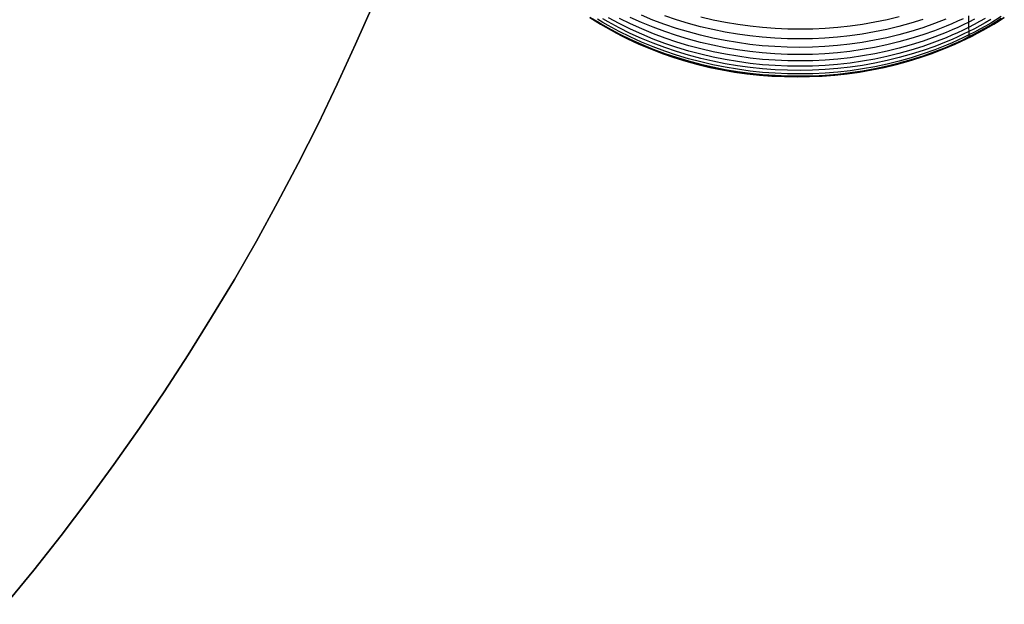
# Model space of a CAD drawing. Extents: x -383 to 1849, y -1185 to -529.
# Tile 217 of 256: x 220 to 258, y -1140 to -1117. Entities that reach past the tile are written whole.
import ezdxf

# ---------------------------------------------------------------- set-up
doc = ezdxf.new("R2010")
doc.units = 0
doc.layers.add('PREDEFINITO', color=7, linetype='CONTINUOUS')

msp = doc.modelspace()

# ---------------------------------------------------------------- linework, layer by layer
at = {"layer": 'PREDEFINITO'}
for p, q in [((233.695, -1116.232, 420), (233.001, -1117.819, 420)), ((233.695, -1116.232, 370), (233.001, -1117.819, 370)), ((233.001, -1117.819, 395), (233.695, -1116.232, 395)), ((242.39, -1116.904), (242.185, -1116.773)), ((242.185, -1116.773, 575.5), (242.39, -1116.904, 575.5)), ((242.39, -1116.904, 287.75), (242.185, -1116.773, 287.75)), ((242.481, -1116.948, 578.904), (242.274, -1116.82, 578.908)), ((242.275, -1116.809, 574.741), (242.482, -1116.936, 574.728)), ((242.903, -1116.948, 583.244), (242.691, -1116.828, 583.242)), ((243.342, -1117.015, 585.231), (242.913, -1116.785, 585.224)), ((243.781, -1117.023, 587.227), (243.344, -1116.808, 587.216)), ((244.213, -1116.97, 589.266), (243.768, -1116.769, 589.253)), ((244.663, -1116.872, 591.269), (244.212, -1116.686, 591.253)), ((245.587, -1116.87, 593.313), (245.123, -1116.713, 593.298)), ((247.021, -1116.874, 595.369), (246.542, -1116.763, 595.359)), ((254.32, -1116.745, 595.223), (253.845, -1116.859, 595.251)), ((256.824, -1116.82, 589.038), (256.603, -1116.923, 589.052)), ((257.042, -1116.714, 589.024), (257.043, -1117.16, 585.01)), ((257.687, -1116.816, 584.977), (257.474, -1116.934, 584.988)), ((258.324, -1116.735, 580.945), (257.909, -1116.99, 580.959)), ((257.909, -1117.057, 574.46), (258.324, -1116.801, 574.471)), ((258.442, -1116.772), (258.237, -1116.903)), ((258.237, -1116.903, 575.5), (258.442, -1116.772, 575.5)), ((258.442, -1116.772, 287.75), (258.237, -1116.903, 287.75)), ((242.598, -1117.031), (242.39, -1116.904)), ((242.39, -1116.904, 575.5), (242.598, -1117.031, 575.5)), ((242.598, -1117.031, 287.75), (242.39, -1116.904, 287.75)), ((242.69, -1116.966, 581.214), (242.481, -1116.842, 581.214)), ((242.691, -1117.073, 578.901), (242.481, -1116.948, 578.904)), ((242.482, -1116.936, 574.728), (242.691, -1117.06, 574.716)), ((242.808, -1117.155), (242.598, -1117.031)), ((242.598, -1117.031, 575.5), (242.808, -1117.155, 575.5)), ((242.808, -1117.155, 287.75), (242.598, -1117.031, 287.75)), ((242.902, -1117.087, 581.214), (242.69, -1116.966, 581.214)), ((242.691, -1117.06, 574.716), (242.903, -1117.181, 574.704)), ((242.903, -1117.194, 578.897), (242.691, -1117.073, 578.901)), ((243.02, -1117.275), (242.808, -1117.155)), ((242.808, -1117.155, 575.5), (243.02, -1117.275, 575.5)), ((242.808, -1117.155, 575.5), (242.808, -1117.155)), ((243.02, -1117.275, 287.75), (242.808, -1117.155, 287.75)), ((243.332, -1117.318, 581.213), (242.902, -1117.087, 581.214)), ((243.332, -1117.179, 583.248), (242.903, -1116.948, 583.244)), ((242.903, -1117.181, 574.704), (243.333, -1117.41, 574.681)), ((243.332, -1117.424, 578.89), (242.903, -1117.194, 578.897)), ((243.77, -1117.395, 583.251), (243.332, -1117.179, 583.248)), ((243.78, -1117.231, 585.238), (243.342, -1117.015, 585.231)), ((244.226, -1117.224, 587.236), (243.781, -1117.023, 587.227)), ((244.665, -1117.156, 589.277), (244.213, -1116.97, 589.266)), ((245.122, -1117.044, 591.282), (244.663, -1116.872, 591.269)), ((245.123, -1117.328, 589.287), (244.665, -1117.156, 589.277)), ((245.585, -1117.2, 591.293), (245.122, -1117.044, 591.282)), ((246.055, -1117.342, 591.303), (245.585, -1117.2, 591.293)), ((246.056, -1117.011, 593.326), (245.587, -1116.87, 593.313)), ((246.53, -1117.138, 593.336), (246.056, -1117.011, 593.326)), ((247.008, -1117.249, 593.345), (246.53, -1117.138, 593.336)), ((247.502, -1116.971, 595.377), (247.021, -1116.874, 595.369)), ((247.987, -1117.052, 595.383), (247.502, -1116.971, 595.377)), ((248.475, -1117.119, 595.386), (247.987, -1117.052, 595.383)), ((248.964, -1117.17, 595.386), (248.475, -1117.119, 595.386)), ((249.455, -1117.207, 595.384), (248.964, -1117.17, 595.386)), ((249.946, -1117.229, 595.379), (249.455, -1117.207, 595.384)), ((251.421, -1117.204, 595.35), (250.93, -1117.227, 595.362)), ((251.911, -1117.165, 595.335), (251.421, -1117.204, 595.35)), ((252.399, -1117.112, 595.318), (251.911, -1117.165, 595.335)), ((252.884, -1117.043, 595.298), (252.399, -1117.112, 595.318)), ((253.366, -1116.959, 595.275), (252.884, -1117.043, 595.298)), ((253.845, -1116.859, 595.251), (253.366, -1116.959, 595.275)), ((254.308, -1117.124, 593.202), (253.833, -1117.239, 593.227)), ((254.778, -1116.994, 593.175), (254.308, -1117.124, 593.202)), ((255.242, -1117.176, 591.127), (254.776, -1117.323, 591.153)), ((255.244, -1116.848, 593.146), (254.778, -1116.994, 593.175)), ((255.701, -1117.015, 591.099), (255.242, -1117.176, 591.127)), ((256.155, -1116.838, 591.07), (255.701, -1117.015, 591.099)), ((256.156, -1117.116, 589.08), (255.703, -1117.294, 589.105)), ((256.381, -1117.021, 589.066), (256.156, -1117.116, 589.08)), ((256.603, -1116.923, 589.052), (256.381, -1117.021, 589.066)), ((256.614, -1117.162, 587.022), (256.392, -1117.261, 587.033)), ((256.834, -1117.059, 587.009), (256.614, -1117.162, 587.022)), ((257.043, -1117.16, 585.01), (256.825, -1117.267, 585.02)), ((257.053, -1116.953, 586.997), (256.834, -1117.059, 587.009)), ((257.26, -1117.049, 584.999), (257.043, -1117.16, 585.01)), ((257.043, -1117.16, 585.01), (257.053, -1117.323, 583.024)), ((257.27, -1116.842, 586.984), (257.053, -1116.953, 586.997)), ((257.27, -1117.212, 583.015), (257.053, -1117.323, 583.024)), ((257.474, -1116.934, 584.988), (257.26, -1117.049, 584.999)), ((257.485, -1117.098, 583.006), (257.27, -1117.212, 583.015)), ((257.697, -1116.979, 582.997), (257.485, -1117.098, 583.006)), ((257.699, -1117.113, 580.966), (257.486, -1117.232, 580.973)), ((257.486, -1117.299, 574.45), (257.699, -1117.18, 574.455)), ((257.698, -1117.212, 578.648), (257.486, -1117.331, 578.652)), ((257.819, -1117.154), (257.607, -1117.274)), ((257.607, -1117.274, 575.5), (257.819, -1117.154, 575.5)), ((257.819, -1117.154, 287.75), (257.607, -1117.274, 287.75)), ((257.908, -1116.857, 582.988), (257.697, -1116.979, 582.997)), ((257.909, -1117.089, 578.645), (257.698, -1117.212, 578.648)), ((257.909, -1116.99, 580.959), (257.699, -1117.113, 580.966)), ((257.699, -1117.18, 574.455), (257.909, -1117.057, 574.46)), ((258.029, -1117.031), (257.819, -1117.154)), ((257.819, -1117.154, 575.5), (258.029, -1117.031, 575.5)), ((258.029, -1117.031, 287.75), (257.819, -1117.154, 287.75)), ((257.819, -1117.154, 575.5), (257.819, -1117.154)), ((258.323, -1116.832, 578.638), (257.909, -1117.089, 578.645)), ((258.237, -1116.903), (258.029, -1117.031)), ((258.029, -1117.031, 575.5), (258.237, -1116.903, 575.5)), ((258.237, -1116.903, 287.75), (258.029, -1117.031, 287.75)), ((243.234, -1117.391), (243.02, -1117.275)), ((243.02, -1117.275, 575.5), (243.234, -1117.391, 575.5)), ((243.234, -1117.391, 287.75), (243.02, -1117.275, 287.75)), ((243.45, -1117.503), (243.234, -1117.391)), ((243.234, -1117.391, 575.5), (243.45, -1117.503, 575.5)), ((243.45, -1117.503, 287.75), (243.234, -1117.391, 287.75)), ((243.77, -1117.533, 581.211), (243.332, -1117.318, 581.213)), ((243.77, -1117.64, 578.883), (243.332, -1117.424, 578.89)), ((243.333, -1117.41, 574.681), (243.77, -1117.625, 574.658)), ((243.669, -1117.611), (243.45, -1117.503)), ((243.45, -1117.503, 575.5), (243.669, -1117.611, 575.5)), ((243.669, -1117.611, 287.75), (243.45, -1117.503, 287.75)), ((244.215, -1117.596, 583.253), (243.77, -1117.395, 583.251)), ((244.215, -1117.735, 581.209), (243.77, -1117.533, 581.211)), ((244.224, -1117.432, 585.244), (243.78, -1117.231, 585.238)), ((244.667, -1117.782, 583.254), (244.215, -1117.596, 583.253)), ((244.676, -1117.619, 585.248), (244.224, -1117.432, 585.244)), ((244.678, -1117.411, 587.244), (244.226, -1117.224, 587.236)), ((245.136, -1117.582, 587.25), (244.678, -1117.411, 587.244)), ((245.587, -1117.485, 589.295), (245.123, -1117.328, 589.287)), ((245.6, -1117.738, 587.255), (245.136, -1117.582, 587.25)), ((246.056, -1117.626, 589.302), (245.587, -1117.485, 589.295)), ((246.528, -1117.469, 591.311), (246.055, -1117.342, 591.303)), ((247.006, -1117.581, 591.316), (246.528, -1117.469, 591.311)), ((247.488, -1117.678, 591.32), (247.006, -1117.581, 591.316)), ((247.49, -1117.346, 593.35), (247.008, -1117.249, 593.345)), ((247.975, -1117.428, 593.354), (247.49, -1117.346, 593.35)), ((248.462, -1117.496, 593.356), (247.975, -1117.428, 593.354)), ((248.951, -1117.548, 593.355), (248.462, -1117.496, 593.356)), ((249.442, -1117.585, 593.352), (248.951, -1117.548, 593.355)), ((249.934, -1117.607, 593.347), (249.442, -1117.585, 593.352)), ((250.438, -1117.235, 595.372), (249.946, -1117.229, 595.379)), ((250.93, -1117.227, 595.362), (250.438, -1117.235, 595.372)), ((251.408, -1117.583, 593.318), (250.917, -1117.606, 593.33)), ((251.898, -1117.545, 593.304), (251.408, -1117.583, 593.318)), ((252.386, -1117.491, 593.288), (251.898, -1117.545, 593.304)), ((252.871, -1117.422, 593.27), (252.386, -1117.491, 593.288)), ((253.354, -1117.338, 593.25), (252.871, -1117.422, 593.27)), ((253.831, -1117.569, 591.199), (253.352, -1117.668, 591.22)), ((253.833, -1117.239, 593.227), (253.354, -1117.338, 593.25)), ((254.306, -1117.453, 591.177), (253.831, -1117.569, 591.199)), ((254.776, -1117.323, 591.153), (254.306, -1117.453, 591.177)), ((255.243, -1117.456, 589.13), (254.778, -1117.603, 589.152)), ((255.703, -1117.294, 589.105), (255.243, -1117.456, 589.13)), ((255.715, -1117.535, 587.067), (255.255, -1117.697, 587.089)), ((256.158, -1117.565, 585.051), (255.705, -1117.744, 585.07)), ((256.168, -1117.356, 587.045), (255.715, -1117.535, 587.067)), ((256.382, -1117.469, 585.041), (256.158, -1117.565, 585.051)), ((256.392, -1117.261, 587.033), (256.168, -1117.356, 587.045)), ((256.604, -1117.37, 585.031), (256.382, -1117.469, 585.041)), ((256.614, -1117.533, 583.041), (256.392, -1117.632, 583.05)), ((256.825, -1117.267, 585.02), (256.604, -1117.37, 585.031)), ((256.835, -1117.43, 583.033), (256.614, -1117.533, 583.041)), ((256.836, -1117.564, 580.993), (256.615, -1117.668, 580.999)), ((257.053, -1117.323, 583.024), (256.835, -1117.43, 583.033)), ((257.054, -1117.557, 578.659), (256.835, -1117.665, 578.663)), ((257.055, -1117.457, 580.986), (256.836, -1117.564, 580.993)), ((256.836, -1117.633, 574.437), (257.055, -1117.525, 574.441)), ((257.177, -1117.503), (256.958, -1117.611)), ((256.958, -1117.611, 575.5), (257.177, -1117.503, 575.5)), ((257.177, -1117.503, 287.75), (256.958, -1117.611, 287.75)), ((257.053, -1117.323, 583.024), (257.055, -1117.457, 580.986)), ((257.271, -1117.446, 578.655), (257.054, -1117.557, 578.659)), ((257.055, -1117.457, 580.986), (257.054, -1117.557, 578.659)), ((257.054, -1117.582, 577.038), (257.055, -1117.525, 574.441)), ((257.054, -1117.557, 578.659), (257.054, -1117.582, 577.038)), ((257.271, -1117.346, 580.979), (257.055, -1117.457, 580.986)), ((257.055, -1117.525, 574.441), (257.271, -1117.414, 574.445)), ((257.393, -1117.39), (257.177, -1117.503)), ((257.177, -1117.503, 575.5), (257.393, -1117.39, 575.5)), ((257.393, -1117.39, 287.75), (257.177, -1117.503, 287.75)), ((257.486, -1117.232, 580.973), (257.271, -1117.346, 580.979)), ((257.271, -1117.414, 574.445), (257.486, -1117.299, 574.45)), ((257.486, -1117.331, 578.652), (257.271, -1117.446, 578.655)), ((257.607, -1117.274), (257.393, -1117.39)), ((257.393, -1117.39, 575.5), (257.607, -1117.274, 575.5)), ((257.607, -1117.274, 287.75), (257.393, -1117.39, 287.75)), ((233.001, -1117.819, 420), (232.279, -1119.394, 420)), ((233.001, -1117.819, 370), (232.279, -1119.394, 370)), ((232.279, -1119.394, 395), (233.001, -1117.819, 395)), ((244.111, -1117.817), (243.669, -1117.611)), ((243.669, -1117.611, 575.5), (244.111, -1117.817, 575.5)), ((244.111, -1117.817, 287.75), (243.669, -1117.611, 287.75)), ((243.77, -1117.625, 574.658), (244.215, -1117.825, 574.636)), ((244.215, -1117.842, 578.875), (243.77, -1117.64, 578.883)), ((244.56, -1118.007), (244.111, -1117.817)), ((244.111, -1117.817, 575.5), (244.56, -1118.007, 575.5)), ((244.56, -1118.007, 287.75), (244.111, -1117.817, 287.75)), ((244.667, -1117.921, 581.207), (244.215, -1117.735, 581.209)), ((244.215, -1117.825, 574.636), (244.668, -1118.01, 574.616)), ((244.667, -1118.028, 578.868), (244.215, -1117.842, 578.875)), ((245.126, -1117.953, 583.254), (244.667, -1117.782, 583.254)), ((245.126, -1118.092, 581.204), (244.667, -1117.921, 581.207)), ((245.133, -1117.79, 585.251), (244.676, -1117.619, 585.248)), ((245.59, -1118.11, 583.254), (245.126, -1117.953, 583.254)), ((245.597, -1117.947, 585.254), (245.133, -1117.79, 585.251)), ((246.066, -1118.089, 585.255), (245.597, -1117.947, 585.254)), ((246.069, -1117.88, 587.259), (245.6, -1117.738, 587.255)), ((246.53, -1117.753, 589.307), (246.056, -1117.626, 589.302)), ((246.543, -1118.007, 587.261), (246.069, -1117.88, 587.259)), ((247.008, -1117.865, 589.31), (246.53, -1117.753, 589.307)), ((247.49, -1117.963, 589.312), (247.008, -1117.865, 589.31)), ((247.973, -1117.76, 591.322), (247.488, -1117.678, 591.32)), ((247.974, -1118.045, 589.312), (247.49, -1117.963, 589.312)), ((248.46, -1117.827, 591.322), (247.973, -1117.76, 591.322)), ((248.949, -1117.88, 591.32), (248.46, -1117.827, 591.322)), ((249.44, -1117.917, 591.316), (248.949, -1117.88, 591.32)), ((249.932, -1117.939, 591.311), (249.44, -1117.917, 591.316)), ((250.424, -1117.946, 591.303), (249.932, -1117.939, 591.311)), ((250.426, -1117.614, 593.34), (249.934, -1117.607, 593.347)), ((250.915, -1117.938, 591.294), (250.424, -1117.946, 591.303)), ((250.917, -1117.606, 593.33), (250.426, -1117.614, 593.34)), ((251.406, -1117.914, 591.283), (250.915, -1117.938, 591.294)), ((251.896, -1117.876, 591.27), (251.406, -1117.914, 591.283)), ((252.384, -1117.822, 591.255), (251.896, -1117.876, 591.27)), ((252.87, -1117.753, 591.238), (252.384, -1117.822, 591.255)), ((253.352, -1117.668, 591.22), (252.87, -1117.753, 591.238)), ((253.354, -1117.95, 589.212), (252.871, -1118.035, 589.229)), ((253.833, -1117.85, 589.194), (253.354, -1117.95, 589.212)), ((254.308, -1117.734, 589.174), (253.833, -1117.85, 589.194)), ((254.32, -1117.977, 587.127), (253.845, -1118.093, 587.145)), ((254.778, -1117.603, 589.152), (254.308, -1117.734, 589.174)), ((254.79, -1117.845, 587.109), (254.32, -1117.977, 587.127)), ((255.246, -1117.907, 585.088), (254.781, -1118.054, 585.106)), ((255.255, -1117.697, 587.089), (254.79, -1117.845, 587.109)), ((255.705, -1117.744, 585.07), (255.246, -1117.907, 585.088)), ((255.714, -1117.906, 583.074), (255.254, -1118.069, 583.089)), ((256.168, -1117.728, 583.058), (255.714, -1117.906, 583.074)), ((256.169, -1117.862, 581.012), (255.715, -1118.041, 581.024)), ((255.715, -1118.111, 574.422), (256.169, -1117.932, 574.427)), ((256.168, -1117.963, 578.674), (255.715, -1118.143, 578.682)), ((256.516, -1117.817), (256.067, -1118.007)), ((256.067, -1118.007, 575.5), (256.516, -1117.817, 575.5)), ((256.516, -1117.817, 287.75), (256.067, -1118.007, 287.75)), ((256.392, -1117.632, 583.05), (256.168, -1117.728, 583.058)), ((256.392, -1117.868, 578.67), (256.168, -1117.963, 578.674)), ((256.393, -1117.767, 581.006), (256.169, -1117.862, 581.012)), ((256.169, -1117.932, 574.427), (256.393, -1117.836, 574.43)), ((256.615, -1117.768, 578.666), (256.392, -1117.868, 578.67)), ((256.615, -1117.668, 580.999), (256.393, -1117.767, 581.006)), ((256.393, -1117.836, 574.43), (256.616, -1117.736, 574.433)), ((256.958, -1117.611), (256.516, -1117.817)), ((256.516, -1117.817, 575.5), (256.958, -1117.611, 575.5)), ((256.958, -1117.611, 287.75), (256.516, -1117.817, 287.75)), ((256.835, -1117.665, 578.663), (256.615, -1117.768, 578.666)), ((256.616, -1117.736, 574.433), (256.836, -1117.633, 574.437)), ((245.017, -1118.182), (244.56, -1118.007)), ((244.56, -1118.007, 575.5), (245.017, -1118.182, 575.5)), ((245.017, -1118.182, 287.75), (244.56, -1118.007, 287.75)), ((245.126, -1118.2, 578.86), (244.667, -1118.028, 578.868)), ((244.668, -1118.01, 574.616), (245.126, -1118.18, 574.596)), ((245.479, -1118.342), (245.017, -1118.182)), ((245.017, -1118.182, 575.5), (245.479, -1118.342, 575.5)), ((245.479, -1118.342, 287.75), (245.017, -1118.182, 287.75)), ((245.59, -1118.249, 581.2), (245.126, -1118.092, 581.204)), ((245.126, -1118.18, 574.596), (245.59, -1118.336, 574.577)), ((245.59, -1118.356, 578.852), (245.126, -1118.2, 578.86)), ((245.947, -1118.486), (245.479, -1118.342)), ((245.479, -1118.342, 575.5), (245.947, -1118.486, 575.5)), ((245.947, -1118.486, 287.75), (245.479, -1118.342, 287.75)), ((246.06, -1118.252, 583.253), (245.59, -1118.11, 583.254)), ((246.06, -1118.39, 581.196), (245.59, -1118.249, 581.2)), ((245.59, -1118.336, 574.577), (246.06, -1118.477, 574.559)), ((246.06, -1118.498, 578.844), (245.59, -1118.356, 578.852)), ((246.534, -1118.378, 583.251), (246.06, -1118.252, 583.253)), ((246.54, -1118.216, 585.255), (246.066, -1118.089, 585.255)), ((247.017, -1118.327, 585.254), (246.54, -1118.216, 585.255)), ((247.021, -1118.118, 587.262), (246.543, -1118.007, 587.261)), ((247.499, -1118.424, 585.253), (247.017, -1118.327, 585.254)), ((247.503, -1118.215, 587.262), (247.021, -1118.118, 587.262)), ((247.988, -1118.296, 587.261), (247.503, -1118.215, 587.262)), ((248.462, -1118.112, 589.311), (247.974, -1118.045, 589.312)), ((248.475, -1118.363, 587.258), (247.988, -1118.296, 587.261)), ((248.951, -1118.164, 589.308), (248.462, -1118.112, 589.311)), ((248.964, -1118.415, 587.254), (248.475, -1118.363, 587.258)), ((249.442, -1118.201, 589.304), (248.951, -1118.164, 589.308)), ((249.933, -1118.223, 589.297), (249.442, -1118.201, 589.304)), ((250.425, -1118.23, 589.29), (249.933, -1118.223, 589.297)), ((250.917, -1118.221, 589.281), (250.425, -1118.23, 589.29)), ((251.408, -1118.197, 589.27), (250.917, -1118.221, 589.281)), ((251.898, -1118.159, 589.258), (251.408, -1118.197, 589.27)), ((252.386, -1118.104, 589.244), (251.898, -1118.159, 589.258)), ((252.399, -1118.35, 587.191), (251.911, -1118.405, 587.203)), ((252.871, -1118.035, 589.229), (252.386, -1118.104, 589.244)), ((252.884, -1118.28, 587.177), (252.399, -1118.35, 587.191)), ((253.366, -1118.194, 587.161), (252.884, -1118.28, 587.177)), ((253.836, -1118.303, 585.138), (253.358, -1118.404, 585.152)), ((253.845, -1118.093, 587.145), (253.366, -1118.194, 587.161)), ((254.311, -1118.187, 585.122), (253.836, -1118.303, 585.138)), ((254.318, -1118.349, 583.118), (253.843, -1118.466, 583.132)), ((254.781, -1118.054, 585.106), (254.311, -1118.187, 585.122)), ((254.789, -1118.217, 583.104), (254.318, -1118.349, 583.118)), ((254.79, -1118.353, 581.049), (254.319, -1118.485, 581.06)), ((255.148, -1118.342), (254.68, -1118.486)), ((254.68, -1118.486, 575.5), (255.148, -1118.342, 575.5)), ((255.148, -1118.342, 287.75), (254.68, -1118.486, 287.75)), ((255.254, -1118.069, 583.089), (254.789, -1118.217, 583.104)), ((255.256, -1118.205, 581.037), (254.79, -1118.353, 581.049)), ((254.79, -1118.424, 574.416), (255.256, -1118.275, 574.418)), ((255.255, -1118.307, 578.689), (254.79, -1118.456, 578.697)), ((255.61, -1118.182), (255.148, -1118.342)), ((255.148, -1118.342, 575.5), (255.61, -1118.182, 575.5)), ((255.61, -1118.182, 287.75), (255.148, -1118.342, 287.75)), ((255.715, -1118.143, 578.682), (255.255, -1118.307, 578.689)), ((255.715, -1118.041, 581.024), (255.256, -1118.205, 581.037)), ((255.256, -1118.275, 574.418), (255.715, -1118.111, 574.422)), ((256.067, -1118.007), (255.61, -1118.182)), ((255.61, -1118.182, 575.5), (256.067, -1118.007, 575.5)), ((256.067, -1118.007, 287.75), (255.61, -1118.182, 287.75)), ((246.419, -1118.615), (245.947, -1118.486)), ((245.947, -1118.486, 575.5), (246.419, -1118.615, 575.5)), ((246.419, -1118.615, 287.75), (245.947, -1118.486, 287.75)), ((246.534, -1118.517, 581.192), (246.06, -1118.39, 581.196)), ((246.06, -1118.477, 574.559), (246.535, -1118.602, 574.542)), ((246.534, -1118.625, 578.836), (246.06, -1118.498, 578.844)), ((246.896, -1118.73), (246.419, -1118.615)), ((246.419, -1118.615, 575.5), (246.896, -1118.73, 575.5)), ((246.896, -1118.73, 287.75), (246.419, -1118.615, 287.75)), ((247.013, -1118.49, 583.248), (246.534, -1118.378, 583.251)), ((247.013, -1118.629, 581.187), (246.534, -1118.517, 581.192)), ((247.012, -1118.736, 578.828), (246.534, -1118.625, 578.836)), ((246.535, -1118.602, 574.542), (247.013, -1118.713, 574.526)), ((247.377, -1118.828), (246.896, -1118.73)), ((246.896, -1118.73, 575.5), (247.377, -1118.828, 575.5)), ((247.377, -1118.828, 287.75), (246.896, -1118.73, 287.75)), ((247.495, -1118.833, 578.82), (247.012, -1118.736, 578.828)), ((247.495, -1118.587, 583.244), (247.013, -1118.49, 583.248)), ((247.495, -1118.725, 581.181), (247.013, -1118.629, 581.187)), ((247.013, -1118.713, 574.526), (247.495, -1118.809, 574.511)), ((247.98, -1118.669, 583.24), (247.495, -1118.587, 583.244)), ((247.98, -1118.807, 581.175), (247.495, -1118.725, 581.181)), ((247.983, -1118.506, 585.25), (247.499, -1118.424, 585.253)), ((248.468, -1118.735, 583.235), (247.98, -1118.669, 583.24)), ((248.47, -1118.573, 585.246), (247.983, -1118.506, 585.25)), ((248.958, -1118.787, 583.229), (248.468, -1118.735, 583.235)), ((248.959, -1118.625, 585.241), (248.47, -1118.573, 585.246)), ((249.449, -1118.661, 585.235), (248.959, -1118.625, 585.241)), ((249.455, -1118.451, 587.249), (248.964, -1118.415, 587.254)), ((249.94, -1118.682, 585.228), (249.449, -1118.661, 585.235)), ((249.947, -1118.472, 587.242), (249.455, -1118.451, 587.249)), ((250.432, -1118.689, 585.22), (249.94, -1118.682, 585.228)), ((250.439, -1118.478, 587.234), (249.947, -1118.472, 587.242)), ((250.923, -1118.68, 585.211), (250.432, -1118.689, 585.22)), ((250.93, -1118.469, 587.225), (250.439, -1118.478, 587.234)), ((251.414, -1118.655, 585.201), (250.923, -1118.68, 585.211)), ((251.421, -1118.445, 587.215), (250.93, -1118.469, 587.225)), ((251.903, -1118.616, 585.191), (251.414, -1118.655, 585.201)), ((251.911, -1118.405, 587.203), (251.421, -1118.445, 587.215)), ((252.391, -1118.561, 585.179), (251.903, -1118.616, 585.191)), ((252.395, -1118.723, 583.168), (251.907, -1118.778, 583.179)), ((252.876, -1118.49, 585.166), (252.391, -1118.561, 585.179)), ((252.881, -1118.652, 583.157), (252.395, -1118.723, 583.168)), ((253.358, -1118.404, 585.152), (252.876, -1118.49, 585.166)), ((253.364, -1118.567, 583.145), (252.881, -1118.652, 583.157)), ((253.365, -1118.703, 581.082), (252.882, -1118.789, 581.093)), ((253.731, -1118.73), (253.25, -1118.829)), ((253.25, -1118.829, 575.5), (253.731, -1118.73, 575.5)), ((253.731, -1118.73, 287.75), (253.25, -1118.829, 287.75)), ((253.843, -1118.466, 583.132), (253.364, -1118.567, 583.145)), ((253.844, -1118.706, 578.713), (253.364, -1118.808, 578.721)), ((253.844, -1118.602, 581.071), (253.365, -1118.703, 581.082)), ((253.365, -1118.777, 574.415), (253.844, -1118.674, 574.414)), ((254.208, -1118.616), (253.731, -1118.73)), ((253.731, -1118.73, 575.5), (254.208, -1118.616, 575.5)), ((254.208, -1118.616, 287.75), (253.731, -1118.73, 287.75)), ((254.319, -1118.485, 581.06), (253.844, -1118.602, 581.071)), ((253.844, -1118.674, 574.414), (254.32, -1118.557, 574.414)), ((254.319, -1118.588, 578.705), (253.844, -1118.706, 578.713)), ((254.68, -1118.486), (254.208, -1118.616)), ((254.208, -1118.616, 575.5), (254.68, -1118.486, 575.5)), ((254.68, -1118.486, 287.75), (254.208, -1118.616, 287.75)), ((254.79, -1118.456, 578.697), (254.319, -1118.588, 578.705)), ((254.32, -1118.557, 574.414), (254.79, -1118.424, 574.416)), ((247.862, -1118.912), (247.377, -1118.828)), ((247.377, -1118.828, 575.5), (247.862, -1118.912, 575.5)), ((247.862, -1118.912, 287.75), (247.377, -1118.828, 287.75)), ((247.495, -1118.809, 574.511), (247.981, -1118.89, 574.497)), ((247.98, -1118.915, 578.812), (247.495, -1118.833, 578.82)), ((248.349, -1118.981), (247.862, -1118.912)), ((247.862, -1118.912, 575.5), (248.349, -1118.981, 575.5)), ((248.349, -1118.981, 287.75), (247.862, -1118.912, 287.75)), ((248.468, -1118.874, 581.169), (247.98, -1118.807, 581.175)), ((248.468, -1118.981, 578.804), (247.98, -1118.915, 578.812)), ((247.981, -1118.89, 574.497), (248.468, -1118.955, 574.485)), ((248.838, -1119.034), (248.349, -1118.981)), ((248.349, -1118.981, 575.5), (248.838, -1119.034, 575.5)), ((248.838, -1119.034, 287.75), (248.349, -1118.981, 287.75)), ((248.958, -1118.925, 581.162), (248.468, -1118.874, 581.169)), ((248.468, -1118.955, 574.485), (248.958, -1119.006, 574.473)), ((248.958, -1119.032, 578.796), (248.468, -1118.981, 578.804)), ((249.329, -1119.072), (248.838, -1119.034)), ((248.838, -1119.034, 575.5), (249.329, -1119.072, 575.5)), ((249.329, -1119.072, 287.75), (248.838, -1119.034, 287.75)), ((249.449, -1118.824, 583.223), (248.958, -1118.787, 583.229)), ((249.449, -1118.961, 581.155), (248.958, -1118.925, 581.162)), ((248.958, -1119.006, 574.473), (249.449, -1119.041, 574.462)), ((249.449, -1119.068, 578.787), (248.958, -1119.032, 578.796)), ((249.821, -1119.095), (249.329, -1119.072)), ((249.329, -1119.072, 575.5), (249.821, -1119.095, 575.5)), ((249.821, -1119.095, 287.75), (249.329, -1119.072, 287.75)), ((249.941, -1118.845, 583.215), (249.449, -1118.824, 583.223)), ((249.941, -1118.983, 581.147), (249.449, -1118.961, 581.155)), ((249.449, -1119.041, 574.462), (249.942, -1119.062, 574.452)), ((249.941, -1119.089, 578.779), (249.449, -1119.068, 578.787)), ((250.313, -1119.103), (249.821, -1119.095)), ((249.821, -1119.095, 575.5), (250.313, -1119.103, 575.5)), ((250.313, -1119.103, 287.75), (249.821, -1119.095, 287.75)), ((250.433, -1118.851, 583.207), (249.941, -1118.845, 583.215)), ((250.434, -1118.989, 581.139), (249.941, -1118.983, 581.147)), ((250.433, -1119.095, 578.771), (249.941, -1119.089, 578.779)), ((249.942, -1119.062, 574.452), (250.434, -1119.067, 574.444)), ((250.806, -1119.095), (250.313, -1119.103)), ((250.313, -1119.103, 575.5), (250.806, -1119.095, 575.5)), ((250.806, -1119.095, 287.75), (250.313, -1119.103, 287.75)), ((250.925, -1118.842, 583.199), (250.433, -1118.851, 583.207)), ((250.926, -1119.086, 578.762), (250.433, -1119.095, 578.771)), ((250.926, -1118.979, 581.131), (250.434, -1118.989, 581.139)), ((250.434, -1119.067, 574.444), (250.926, -1119.057, 574.436)), ((251.298, -1119.072), (250.806, -1119.095)), ((250.806, -1119.095, 575.5), (251.298, -1119.072, 575.5)), ((251.298, -1119.072, 287.75), (250.806, -1119.095, 287.75)), ((251.417, -1118.817, 583.189), (250.925, -1118.842, 583.199)), ((251.418, -1118.955, 581.122), (250.926, -1118.979, 581.131)), ((250.926, -1119.057, 574.436), (251.418, -1119.031, 574.429)), ((251.417, -1119.061, 578.754), (250.926, -1119.086, 578.762)), ((251.789, -1119.034), (251.298, -1119.072)), ((251.298, -1119.072, 575.5), (251.789, -1119.034, 575.5)), ((251.789, -1119.034, 287.75), (251.298, -1119.072, 287.75)), ((251.907, -1118.778, 583.179), (251.417, -1118.817, 583.189)), ((251.907, -1119.02, 578.746), (251.417, -1119.061, 578.754)), ((251.908, -1118.915, 581.112), (251.418, -1118.955, 581.122)), ((251.418, -1119.031, 574.429), (251.908, -1118.991, 574.424)), ((252.278, -1118.981), (251.789, -1119.034)), ((251.789, -1119.034, 575.5), (252.278, -1118.981, 575.5)), ((252.278, -1118.981, 287.75), (251.789, -1119.034, 287.75)), ((252.395, -1118.965, 578.738), (251.907, -1119.02, 578.746)), ((252.396, -1118.86, 581.103), (251.908, -1118.915, 581.112)), ((251.908, -1118.991, 574.424), (252.396, -1118.935, 574.42)), ((252.765, -1118.913), (252.278, -1118.981)), ((252.278, -1118.981, 575.5), (252.765, -1118.913, 575.5)), ((252.765, -1118.913, 287.75), (252.278, -1118.981, 287.75)), ((252.881, -1118.894, 578.73), (252.395, -1118.965, 578.738)), ((252.882, -1118.789, 581.093), (252.396, -1118.86, 581.103)), ((252.396, -1118.935, 574.42), (252.882, -1118.863, 574.417)), ((253.25, -1118.829), (252.765, -1118.913)), ((252.765, -1118.913, 575.5), (253.25, -1118.829, 575.5)), ((253.25, -1118.829, 287.75), (252.765, -1118.913, 287.75)), ((253.364, -1118.808, 578.721), (252.881, -1118.894, 578.73)), ((252.882, -1118.863, 574.417), (253.365, -1118.777, 574.415)), ((232.279, -1119.394, 420), (231.528, -1120.954, 420)), ((232.279, -1119.394, 370), (231.528, -1120.954, 370)), ((231.528, -1120.954, 395), (232.279, -1119.394, 395)), ((232.279, -1119.394, 420), (232.279, -1119.394, 370)), ((231.528, -1120.954, 420), (230.749, -1122.5, 420)), ((231.528, -1120.954, 370), (230.749, -1122.5, 370)), ((230.749, -1122.5, 395), (231.528, -1120.954, 395)), ((230.749, -1122.5, 420), (229.942, -1124.032, 420)), ((230.749, -1122.5, 370), (229.942, -1124.032, 370)), ((229.942, -1124.032, 395), (230.749, -1122.5, 395)), ((229.942, -1124.032, 420), (229.107, -1125.549, 420)), ((229.942, -1124.032, 370), (229.107, -1125.549, 370)), ((229.107, -1125.549, 395), (229.942, -1124.032, 395)), ((229.107, -1125.549, 420), (228.244, -1127.05, 420)), ((229.107, -1125.549, 370), (228.244, -1127.05, 370)), ((228.244, -1127.05, 395), (229.107, -1125.549, 395)), ((228.244, -1127.05, 420), (227.353, -1128.535, 420)), ((228.244, -1127.05, 370), (227.353, -1128.535, 370)), ((227.353, -1128.535, 395), (228.244, -1127.05, 395)), ((227.353, -1128.535, 420), (226.436, -1130.005, 420)), ((227.353, -1128.535, 370), (226.436, -1130.005, 370)), ((226.436, -1130.005, 395), (227.353, -1128.535, 395)), ((226.436, -1130.005, 420), (225.491, -1131.458, 420)), ((226.436, -1130.005, 370), (225.491, -1131.458, 370)), ((225.491, -1131.458, 395), (226.436, -1130.005, 395)), ((225.491, -1131.458, 420), (224.519, -1132.894, 420)), ((225.491, -1131.458, 370), (224.519, -1132.894, 370)), ((224.519, -1132.894, 395), (225.491, -1131.458, 395)), ((225.491, -1131.458, 420), (225.491, -1131.458, 370)), ((224.519, -1132.894, 420), (223.522, -1134.312, 420)), ((224.519, -1132.894, 370), (223.522, -1134.312, 370)), ((223.522, -1134.312, 395), (224.519, -1132.894, 395)), ((223.522, -1134.312, 420), (222.498, -1135.713, 420)), ((223.522, -1134.312, 370), (222.498, -1135.713, 370)), ((222.498, -1135.713, 395), (223.522, -1134.312, 395)), ((222.498, -1135.713, 420), (221.448, -1137.095, 420)), ((222.498, -1135.713, 370), (221.448, -1137.095, 370)), ((221.448, -1137.095, 395), (222.498, -1135.713, 395)), ((221.448, -1137.095, 420), (220.374, -1138.458, 420)), ((221.448, -1137.095, 370), (220.374, -1138.458, 370)), ((220.374, -1138.458, 395), (221.448, -1137.095, 395)), ((220.374, -1138.458, 420), (219.275, -1139.801, 420)), ((220.374, -1138.458, 370), (219.275, -1139.801, 370)), ((219.275, -1139.801, 395), (220.374, -1138.458, 395))]:
    msp.add_line(p, q, dxfattribs=at)

doc.saveas('drawing.dxf')
